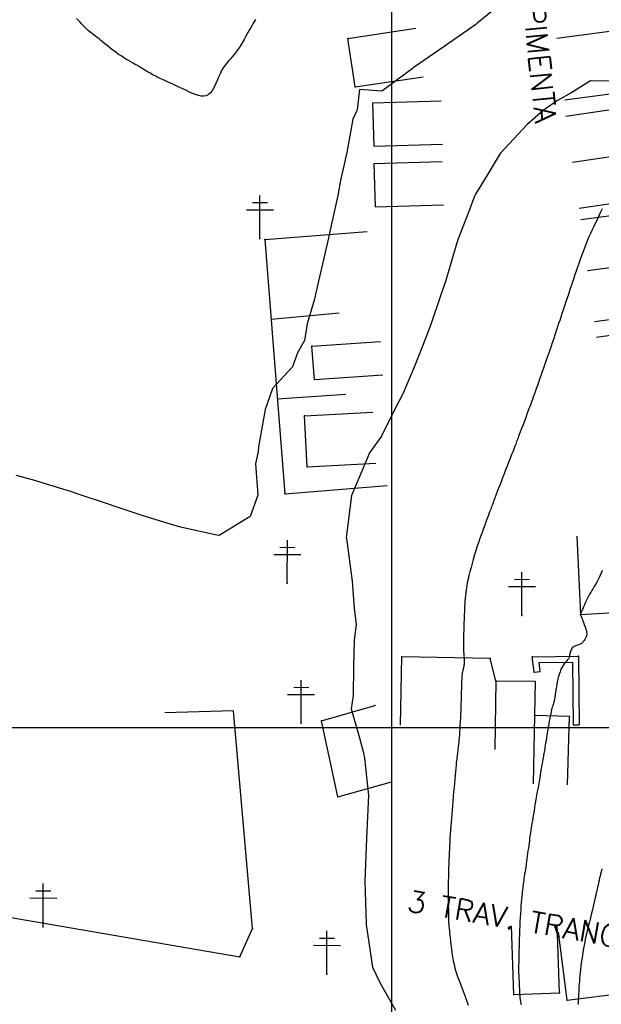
# Model space of a CAD drawing. Header units: millimetres. Extents: x 196436 to 199900, y 8705373 to 8708636.
# Tile 41 of 241: x 197657 to 197724, y 8706468 to 8706583. Entities that reach past the tile are written whole.
import ezdxf
from ezdxf.enums import TextEntityAlignment as Align

# ---------------------------------------------------------------- set-up
doc = ezdxf.new("R2010")
doc.units = ezdxf.units.MM
doc.header["$LTSCALE"] = 5
for name, color, linetype in [('$CURVAS1', 30, 'Continuous'), ('$CURVAS2', 40, 'Continuous'), ('CASA', 6, 'Continuous'), ('CERCA', 3, 'CERCA_LINE'), ('MALHA', 9, 'Continuous'), ('MURO', 9, 'Continuous'), ('POSTE', 3, 'Continuous'), ('TXT_NRUA', 3, 'Continuous')]:
    doc.layers.add(name, color=color, linetype=linetype)
doc.styles.add('GEOSIS', font='ROMANS.SHX')
doc.linetypes.add('CERCA_LINE', pattern='A,0.5,-0.2,["X",Standard,S=0.1,R=0,X=-0.1,Y=-0.05],-0.25', length=0.95)

# ---------------------------------------------------------------- blocks, each defined once
blk = doc.blocks.new('C')
at = {"layer": 'CASA'}
blk.add_lwpolyline([(0, 0), (0, 8)], dxfattribs=at)
blk = doc.blocks.new('A$C324D1BEE')
at = {"layer": 'CASA'}
for points in [[(8.77, 4.99), (0.9, 6.41)], [(7.87, 0), (8.77, 4.99)], [(7.87, 0), (0, 1.42)]]:
    blk.add_lwpolyline(points, dxfattribs=at)

msp = doc.modelspace()

# ---------------------------------------------------------------- linework, layer by layer
at = {"layer": '$CURVAS1'}
for points in [[(197684.104, 8706582.617, 695), (197683.988, 8706582.422, 695), (197683.861, 8706582.207, 695), (197683.721, 8706581.964, 695), (197683.564, 8706581.688, 695), (197683.39, 8706581.372, 695), (197683.2, 8706581.025, 695), (197682.997, 8706580.655, 695), (197682.783, 8706580.274, 695), (197682.56, 8706579.891, 695), (197682.332, 8706579.516, 695), (197682.101, 8706579.16, 695), (197681.869, 8706578.831, 695), (197681.639, 8706578.536, 695), (197681.412, 8706578.27, 695), (197681.189, 8706578.02, 695), (197680.971, 8706577.776, 695), (197680.759, 8706577.529, 695), (197680.554, 8706577.266, 695), (197680.357, 8706576.979, 695), (197680.169, 8706576.655, 695), (197679.99, 8706576.29, 695), (197679.817, 8706575.896, 695), (197679.644, 8706575.489, 695), (197679.468, 8706575.086, 695), (197679.283, 8706574.704, 695), (197679.085, 8706574.361, 695), (197678.87, 8706574.072, 695), (197678.632, 8706573.855, 695), (197678.37, 8706573.723, 695), (197678.083, 8706573.667, 695), (197677.777, 8706573.677, 695), (197677.455, 8706573.742, 695), (197677.12, 8706573.85, 695), (197676.775, 8706573.989, 695), (197676.425, 8706574.147, 695), (197676.072, 8706574.315, 695), (197675.72, 8706574.481, 695), (197675.372, 8706574.643, 695), (197675.03, 8706574.801, 695), (197674.698, 8706574.953, 695), (197674.379, 8706575.099, 695), (197674.074, 8706575.238, 695), (197673.788, 8706575.368, 695), (197673.523, 8706575.49, 695), (197673.28, 8706575.602, 695), (197673.057, 8706575.707, 695), (197672.852, 8706575.806, 695), (197672.659, 8706575.9, 695), (197672.477, 8706575.993, 695), (197672.301, 8706576.085, 695), (197672.128, 8706576.179, 695), (197671.955, 8706576.276, 695), (197671.778, 8706576.379, 695), (197671.596, 8706576.487, 695), (197671.408, 8706576.6, 695), (197671.212, 8706576.718, 695), (197671.008, 8706576.841, 695), (197670.795, 8706576.969, 695), (197670.57, 8706577.102, 695), (197670.334, 8706577.239, 695), (197670.085, 8706577.381, 695), (197669.825, 8706577.528, 695), (197669.556, 8706577.681, 695), (197669.28, 8706577.84, 695), (197668.999, 8706578.006, 695), (197668.715, 8706578.179, 695), (197668.43, 8706578.361, 695), (197668.146, 8706578.552, 695), (197667.865, 8706578.751, 695), (197667.587, 8706578.957, 695), (197667.315, 8706579.167, 695), (197667.05, 8706579.378, 695), (197666.792, 8706579.586, 695), (197666.543, 8706579.79, 695), (197666.303, 8706579.986, 695), (197666.075, 8706580.172, 695), (197665.859, 8706580.345, 695), (197665.654, 8706580.506, 695), (197665.46, 8706580.657, 695), (197665.278, 8706580.798, 695), (197665.105, 8706580.932, 695), (197664.943, 8706581.06, 695), (197664.79, 8706581.184, 695), (197664.647, 8706581.304, 695), (197664.511, 8706581.423, 695), (197664.38, 8706581.543, 695), (197664.25, 8706581.669, 695), (197664.115, 8706581.804, 695), (197663.973, 8706581.952, 695), (197663.818, 8706582.115, 695), (197663.648, 8706582.298, 695), (197663.456, 8706582.503, 695), (197663.242, 8706582.734, 695)], [(197724.544, 8706483.514, 700), (197724.456, 8706483.173, 700), (197724.383, 8706482.89, 700), (197724.325, 8706482.657, 700), (197724.278, 8706482.466, 700), (197724.24, 8706482.307, 700), (197724.209, 8706482.172, 700), (197724.182, 8706482.051, 700), (197724.156, 8706481.935, 700), (197724.131, 8706481.815, 700), (197724.102, 8706481.683, 700), (197724.07, 8706481.536, 700), (197724.034, 8706481.37, 700), (197723.992, 8706481.183, 700), (197723.945, 8706480.973, 700), (197723.892, 8706480.737, 700), (197723.831, 8706480.472, 700), (197723.764, 8706480.176, 700), (197723.688, 8706479.849, 700), (197723.606, 8706479.496, 700), (197723.52, 8706479.128, 700), (197723.432, 8706478.752, 700), (197723.343, 8706478.378, 700), (197723.256, 8706478.014, 700), (197723.173, 8706477.67, 700), (197723.094, 8706477.353, 700), (197723.023, 8706477.07, 700), (197722.957, 8706476.814, 700), (197722.896, 8706476.576, 700), (197722.837, 8706476.346, 700), (197722.781, 8706476.114, 700), (197722.724, 8706475.872, 700), (197722.666, 8706475.608, 700), (197722.605, 8706475.314, 700), (197722.541, 8706474.983, 700), (197722.473, 8706474.62, 700), (197722.405, 8706474.232, 700), (197722.336, 8706473.826, 700), (197722.269, 8706473.41, 700), (197722.205, 8706472.991, 700), (197722.145, 8706472.578, 700), (197722.092, 8706472.177, 700), (197722.045, 8706471.794, 700), (197722.005, 8706471.429, 700), (197721.971, 8706471.08, 700), (197721.941, 8706470.744, 700), (197721.915, 8706470.421, 700), (197721.893, 8706470.107, 700), (197721.873, 8706469.801, 700), (197721.854, 8706469.501, 700), (197721.836, 8706469.205, 700), (197721.819, 8706468.916, 700), (197721.803, 8706468.639, 700), (197721.788, 8706468.375, 700), (197721.774, 8706468.13, 700), (197721.762, 8706467.905, 700), (197721.751, 8706467.705, 700)]]:
    msp.add_polyline3d(points, dxfattribs=at)
at = {"layer": '$CURVAS2'}
for points in [[(197713.481, 8706585.078, 696), (197710.147, 8706582.299, 696), (197709.946, 8706582.138, 696), (197709.827, 8706582.019, 696), (197706.247, 8706579.529, 696), (197702.631, 8706577.051, 696), (197702.524, 8706576.969, 696), (197702.396, 8706576.877, 696), (197698.873, 8706574.264, 696), (197696.25, 8706574.436, 696), (197695.98, 8706572.08, 696), (197695.496, 8706571.003, 696), (197694.777, 8706567.085, 696), (197694.048, 8706563.843, 696), (197693.716, 8706562.089, 696), (197692.804, 8706557.901, 696), (197692.623, 8706557.094, 696), (197692.548, 8706556.787, 696), (197691.485, 8706552.099, 696), (197690.975, 8706549.879, 696), (197690.133, 8706547.105, 696), (197689.826, 8706545.182, 696), (197689.028, 8706543.729, 696), (197688.42, 8706542.112, 696), (197686.101, 8706539.559, 696), (197685.233, 8706537.126, 696), (197684.472, 8706532.764, 696), (197684.45, 8706532.204, 696), (197684.101, 8706530.772, 696), (197684.378, 8706527.13, 696), (197683.509, 8706524.622, 696), (197679.888, 8706522.437, 696), (197679.595, 8706522.45, 696), (197675.357, 8706523.386, 696), (197673.927, 8706523.821, 696), (197671.014, 8706524.71, 696), (197667.994, 8706525.731, 696), (197666.737, 8706526.161, 696), (197663.524, 8706527.221, 696), (197662.44, 8706527.572, 696), (197662.037, 8706527.689, 696), (197658.104, 8706528.91, 696), (197656.188, 8706529.427, 696)], [(197726.719, 8706575.429, 697), (197723.233, 8706575.447, 697), (197721.03, 8706574.089, 697), (197719.377, 8706573.157, 697), (197717.707, 8706571.984, 697), (197715.783, 8706570.335, 697), (197712.702, 8706567.006, 697), (197712.549, 8706566.786, 697), (197711.154, 8706564.464, 697), (197709.8, 8706562.256, 697), (197709.682, 8706562.019, 697), (197709.015, 8706560.231, 697), (197707.79, 8706557.028, 697), (197707.635, 8706556.546, 697), (197706.283, 8706552.034, 697), (197705.702, 8706550.365, 697), (197704.592, 8706547.042, 697), (197703.606, 8706544.516, 697), (197702.628, 8706542.05, 697), (197701.336, 8706539.018, 697), (197700.338, 8706537.06, 697), (197698.82, 8706534.016, 697), (197697.428, 8706532.073, 697), (197696.211, 8706529.203, 697), (197695.335, 8706527.082, 697), (197694.72, 8706522.13, 697), (197694.728, 8706522.085, 697), (197694.729, 8706522.058, 697), (197695.41, 8706517.082, 697), (197695.622, 8706513.91, 697), (197695.861, 8706512.08, 697), (197695.647, 8706510.167, 697), (197695.546, 8706507.081, 697), (197695.506, 8706503.768, 697), (197695.302, 8706502.18, 697), (197696.27, 8706498.819, 697), (197696.706, 8706497.076, 697), (197696.821, 8706496.457, 697), (197697.298, 8706492.073, 697), (197697.081, 8706487.091, 697), (197697.081, 8706487.086, 697), (197697.08, 8706487.074, 697), (197697.079, 8706487.053, 697), (197696.863, 8706482.075, 697), (197697.031, 8706477.104, 697), (197697.03, 8706477.074, 697), (197697.033, 8706477.049, 697), (197697.764, 8706472.071, 697), (197698.622, 8706470.279, 697), (197700.467, 8706467.059, 697)], [(197724.58, 8706560.518, 698), (197724.395, 8706560.128, 698), (197724.193, 8706559.705, 698), (197723.981, 8706559.262, 698), (197723.768, 8706558.818, 698), (197723.562, 8706558.389, 698), (197723.372, 8706557.99, 698), (197723.205, 8706557.638, 698), (197723.068, 8706557.344, 698), (197722.956, 8706557.099, 698), (197722.862, 8706556.885, 698), (197722.78, 8706556.689, 698), (197722.704, 8706556.494, 698), (197722.625, 8706556.284, 698), (197722.539, 8706556.045, 698), (197722.437, 8706555.761, 698), (197722.315, 8706555.421, 698), (197722.176, 8706555.033, 698), (197722.025, 8706554.612, 698), (197721.867, 8706554.169, 698), (197721.708, 8706553.719, 698), (197721.551, 8706553.275, 698), (197721.402, 8706552.85, 698), (197721.266, 8706552.457, 698), (197721.146, 8706552.107, 698), (197721.041, 8706551.792, 698), (197720.946, 8706551.504, 698), (197720.858, 8706551.234, 698), (197720.773, 8706550.97, 698), (197720.688, 8706550.705, 698), (197720.598, 8706550.428, 698), (197720.501, 8706550.13, 698), (197720.393, 8706549.803, 698), (197720.276, 8706549.451, 698), (197720.151, 8706549.08, 698), (197720.022, 8706548.696, 698), (197719.889, 8706548.303, 698), (197719.756, 8706547.908, 698), (197719.624, 8706547.516, 698), (197719.496, 8706547.133, 698), (197719.373, 8706546.764, 698), (197719.256, 8706546.407, 698), (197719.142, 8706546.062, 698), (197719.031, 8706545.727, 698), (197718.923, 8706545.399, 698), (197718.817, 8706545.078, 698), (197718.711, 8706544.762, 698), (197718.606, 8706544.449, 698), (197718.499, 8706544.138, 698), (197718.392, 8706543.825, 698), (197718.282, 8706543.51, 698), (197718.17, 8706543.19, 698), (197718.055, 8706542.863, 698), (197717.937, 8706542.527, 698), (197717.814, 8706542.18, 698), (197717.687, 8706541.82, 698), (197717.554, 8706541.445, 698), (197717.419, 8706541.061, 698), (197717.282, 8706540.673, 698), (197717.145, 8706540.286, 698), (197717.011, 8706539.905, 698), (197716.88, 8706539.538, 698), (197716.756, 8706539.188, 698), (197716.64, 8706538.863, 698), (197716.533, 8706538.564, 698), (197716.433, 8706538.285, 698), (197716.336, 8706538.019, 698), (197716.24, 8706537.755, 698), (197716.141, 8706537.486, 698), (197716.035, 8706537.202, 698), (197715.921, 8706536.895, 698), (197715.793, 8706536.555, 698), (197715.652, 8706536.178, 698), (197715.499, 8706535.772, 698), (197715.339, 8706535.348, 698), (197715.177, 8706534.918, 698), (197715.017, 8706534.494, 698), (197714.863, 8706534.088, 698), (197714.72, 8706533.711, 698), (197714.593, 8706533.374, 698), (197714.484, 8706533.086, 698), (197714.389, 8706532.836, 698), (197714.302, 8706532.61, 698), (197714.219, 8706532.393, 698), (197714.133, 8706532.171, 698), (197714.04, 8706531.929, 698), (197713.933, 8706531.654, 698), (197713.807, 8706531.33, 698), (197713.658, 8706530.948, 698), (197713.492, 8706530.521, 698), (197713.314, 8706530.065, 698), (197713.132, 8706529.597, 698), (197712.952, 8706529.134, 698), (197712.78, 8706528.693, 698), (197712.624, 8706528.291, 698), (197712.489, 8706527.946, 698), (197712.381, 8706527.668, 698), (197712.297, 8706527.453, 698), (197712.234, 8706527.29, 698), (197712.186, 8706527.167, 698), (197712.15, 8706527.074, 698), (197712.122, 8706527, 698), (197712.097, 8706526.934, 698), (197712.072, 8706526.865, 698), (197712.042, 8706526.784, 698), (197712.005, 8706526.686, 698), (197711.961, 8706526.565, 698), (197711.907, 8706526.42, 698), (197711.842, 8706526.244, 698), (197711.765, 8706526.034, 698), (197711.673, 8706525.787, 698), (197711.566, 8706525.497, 698), (197711.443, 8706525.164, 698), (197711.307, 8706524.797, 698), (197711.163, 8706524.409, 698), (197711.015, 8706524.011, 698), (197710.869, 8706523.617, 698), (197710.728, 8706523.237, 698), (197710.598, 8706522.886, 698), (197710.483, 8706522.574, 698), (197710.386, 8706522.31, 698), (197710.305, 8706522.085, 698), (197710.233, 8706521.884, 698), (197710.168, 8706521.695, 698), (197710.103, 8706521.502, 698), (197710.036, 8706521.292, 698), (197709.961, 8706521.051, 698), (197709.874, 8706520.766, 698), (197709.771, 8706520.426, 698), (197709.655, 8706520.039, 698), (197709.531, 8706519.615, 698), (197709.402, 8706519.165, 698), (197709.273, 8706518.699, 698), (197709.149, 8706518.229, 698), (197709.032, 8706517.764, 698), (197708.928, 8706517.317, 698), (197708.84, 8706516.894, 698), (197708.767, 8706516.496, 698), (197708.706, 8706516.12, 698), (197708.657, 8706515.762, 698), (197708.618, 8706515.419, 698), (197708.587, 8706515.089, 698), (197708.562, 8706514.768, 698), (197708.541, 8706514.454, 698), (197708.524, 8706514.143, 698), (197708.508, 8706513.834, 698), (197708.495, 8706513.527, 698), (197708.483, 8706513.219, 698), (197708.471, 8706512.911, 698), (197708.461, 8706512.601, 698), (197708.45, 8706512.288, 698), (197708.439, 8706511.971, 698), (197708.427, 8706511.649, 698), (197708.415, 8706511.325, 698), (197708.404, 8706510.999, 698), (197708.394, 8706510.675, 698), (197708.387, 8706510.355, 698), (197708.383, 8706510.04, 698), (197708.382, 8706509.733, 698), (197708.387, 8706509.436, 698), (197708.396, 8706509.15, 698), (197708.409, 8706508.878, 698), (197708.424, 8706508.62, 698), (197708.439, 8706508.376, 698), (197708.453, 8706508.149, 698), (197708.463, 8706507.938, 698), (197708.469, 8706507.746, 698), (197708.467, 8706507.573, 698), (197708.458, 8706507.419, 698), (197708.442, 8706507.28, 698), (197708.42, 8706507.153, 698), (197708.394, 8706507.033, 698), (197708.366, 8706506.915, 698), (197708.336, 8706506.795, 698), (197708.307, 8706506.669, 698), (197708.28, 8706506.532, 698), (197708.257, 8706506.381, 698), (197708.236, 8706506.213, 698), (197708.218, 8706506.029, 698), (197708.202, 8706505.827, 698), (197708.189, 8706505.607, 698), (197708.177, 8706505.368, 698), (197708.166, 8706505.108, 698), (197708.156, 8706504.827, 698), (197708.147, 8706504.524, 698), (197708.138, 8706504.202, 698), (197708.128, 8706503.861, 698), (197708.119, 8706503.504, 698), (197708.108, 8706503.132, 698), (197708.096, 8706502.747, 698), (197708.082, 8706502.351, 698), (197708.066, 8706501.945, 698), (197708.048, 8706501.533, 698), (197708.028, 8706501.118, 698), (197708.006, 8706500.705, 698), (197707.983, 8706500.3, 698), (197707.959, 8706499.906, 698), (197707.933, 8706499.53, 698), (197707.908, 8706499.176, 698), (197707.882, 8706498.848, 698), (197707.856, 8706498.551, 698), (197707.831, 8706498.283, 698), (197707.806, 8706498.041, 698), (197707.781, 8706497.823, 698), (197707.758, 8706497.625, 698), (197707.735, 8706497.445, 698), (197707.714, 8706497.279, 698), (197707.694, 8706497.126, 698), (197707.676, 8706496.981, 698), (197707.658, 8706496.838, 698), (197707.64, 8706496.69, 698), (197707.622, 8706496.528, 698), (197707.603, 8706496.345, 698), (197707.581, 8706496.135, 698), (197707.556, 8706495.89, 698), (197707.528, 8706495.601, 698), (197707.495, 8706495.265, 698), (197707.459, 8706494.883, 698), (197707.419, 8706494.463, 698), (197707.377, 8706494.009, 698), (197707.333, 8706493.526, 698), (197707.288, 8706493.022, 698), (197707.242, 8706492.5, 698), (197707.195, 8706491.967, 698), (197707.149, 8706491.428, 698), (197707.104, 8706490.892, 698), (197707.061, 8706490.367, 698), (197707.02, 8706489.862, 698), (197706.982, 8706489.385, 698), (197706.946, 8706488.944, 698), (197706.915, 8706488.548, 698), (197706.888, 8706488.206, 698), (197706.866, 8706487.924, 698), (197706.849, 8706487.695, 698), (197706.835, 8706487.513, 698), (197706.825, 8706487.369, 698), (197706.817, 8706487.255, 698), (197706.811, 8706487.164, 698), (197706.807, 8706487.087, 698), (197706.804, 8706487.017, 698), (197706.801, 8706486.946, 698), (197706.798, 8706486.866, 698), (197706.794, 8706486.77, 698), (197706.79, 8706486.651, 698), (197706.783, 8706486.501, 698), (197706.776, 8706486.315, 698), (197706.765, 8706486.083, 698), (197706.752, 8706485.799, 698), (197706.736, 8706485.458, 698), (197706.717, 8706485.066, 698), (197706.698, 8706484.629, 698), (197706.678, 8706484.157, 698), (197706.658, 8706483.657, 698), (197706.641, 8706483.137, 698), (197706.626, 8706482.604, 698), (197706.615, 8706482.067, 698), (197706.608, 8706481.533, 698), (197706.606, 8706481.008, 698), (197706.606, 8706480.498, 698), (197706.609, 8706480.011, 698), (197706.615, 8706479.552, 698), (197706.621, 8706479.127, 698), (197706.627, 8706478.742, 698), (197706.633, 8706478.404, 698), (197706.639, 8706478.117, 698), (197706.643, 8706477.877, 698), (197706.647, 8706477.677, 698), (197706.651, 8706477.511, 698), (197706.655, 8706477.374, 698), (197706.66, 8706477.259, 698), (197706.665, 8706477.159, 698), (197706.671, 8706477.07, 698), (197706.678, 8706476.984, 698), (197706.688, 8706476.893, 698), (197706.699, 8706476.79, 698), (197706.714, 8706476.666, 698), (197706.731, 8706476.515, 698), (197706.752, 8706476.327, 698), (197706.778, 8706476.095, 698), (197706.808, 8706475.811, 698), (197706.843, 8706475.47, 698), (197706.884, 8706475.081, 698), (197706.932, 8706474.654, 698), (197706.987, 8706474.202, 698), (197707.051, 8706473.735, 698), (197707.122, 8706473.265, 698), (197707.204, 8706472.804, 698), (197707.295, 8706472.362, 698), (197707.397, 8706471.949, 698), (197707.508, 8706471.562, 698), (197707.625, 8706471.199, 698), (197707.748, 8706470.854, 698), (197707.873, 8706470.523, 698), (197707.999, 8706470.203, 698), (197708.123, 8706469.889, 698), (197708.245, 8706469.576, 698), (197708.361, 8706469.262, 698), (197708.474, 8706468.944, 698), (197708.585, 8706468.621, 698), (197708.695, 8706468.293, 698), (197708.807, 8706467.959, 698), (197708.921, 8706467.616, 698)], [(197724.586, 8706518.323, 699), (197724.42, 8706517.959, 699), (197724.255, 8706517.611, 699), (197724.095, 8706517.285, 699), (197723.94, 8706516.988, 699), (197723.791, 8706516.717, 699), (197723.648, 8706516.466, 699), (197723.509, 8706516.231, 699), (197723.375, 8706516.007, 699), (197723.245, 8706515.787, 699), (197723.118, 8706515.568, 699), (197722.994, 8706515.344, 699), (197722.873, 8706515.112, 699), (197722.756, 8706514.874, 699), (197722.643, 8706514.638, 699), (197722.538, 8706514.407, 699), (197722.44, 8706514.188, 699), (197722.352, 8706513.985, 699), (197722.274, 8706513.804, 699), (197722.209, 8706513.65, 699), (197722.157, 8706513.527, 699), (197722.116, 8706513.432, 699), (197722.086, 8706513.362, 699), (197722.065, 8706513.312, 699), (197722.051, 8706513.278, 699), (197722.042, 8706513.257, 699), (197722.036, 8706513.244, 699), (197722.033, 8706513.236, 699), (197722.031, 8706513.229, 699), (197722.029, 8706513.222, 699), (197722.028, 8706513.216, 699), (197722.027, 8706513.209, 699), (197722.027, 8706513.203, 699), (197722.027, 8706513.197, 699), (197722.029, 8706513.19, 699), (197722.031, 8706513.184, 699), (197722.034, 8706513.176, 699), (197722.04, 8706513.164, 699), (197722.049, 8706513.144, 699), (197722.064, 8706513.111, 699), (197722.085, 8706513.062, 699), (197722.115, 8706512.993, 699), (197722.154, 8706512.9, 699), (197722.205, 8706512.779, 699), (197722.267, 8706512.627, 699), (197722.339, 8706512.45, 699), (197722.415, 8706512.254, 699), (197722.492, 8706512.048, 699), (197722.567, 8706511.837, 699), (197722.635, 8706511.629, 699), (197722.693, 8706511.431, 699), (197722.737, 8706511.249, 699), (197722.763, 8706511.09, 699), (197722.773, 8706510.952, 699), (197722.769, 8706510.83, 699), (197722.752, 8706510.722, 699), (197722.724, 8706510.624, 699), (197722.687, 8706510.534, 699), (197722.642, 8706510.446, 699), (197722.592, 8706510.36, 699), (197722.538, 8706510.271, 699), (197722.48, 8706510.18, 699), (197722.417, 8706510.091, 699), (197722.349, 8706510.005, 699), (197722.275, 8706509.923, 699), (197722.195, 8706509.849, 699), (197722.108, 8706509.784, 699), (197722.013, 8706509.73, 699), (197721.912, 8706509.687, 699), (197721.805, 8706509.654, 699), (197721.695, 8706509.625, 699), (197721.583, 8706509.597, 699), (197721.474, 8706509.565, 699), (197721.368, 8706509.524, 699), (197721.267, 8706509.471, 699), (197721.175, 8706509.402, 699), (197721.094, 8706509.313, 699), (197721.022, 8706509.207, 699), (197720.959, 8706509.09, 699), (197720.906, 8706508.966, 699), (197720.861, 8706508.839, 699), (197720.824, 8706508.714, 699), (197720.794, 8706508.596, 699), (197720.772, 8706508.489, 699), (197720.755, 8706508.396, 699), (197720.742, 8706508.316, 699), (197720.728, 8706508.244, 699), (197720.712, 8706508.178, 699), (197720.688, 8706508.114, 699), (197720.655, 8706508.049, 699), (197720.608, 8706507.978, 699), (197720.545, 8706507.9, 699), (197720.463, 8706507.809, 699), (197720.365, 8706507.703, 699), (197720.256, 8706507.578, 699), (197720.137, 8706507.429, 699), (197720.015, 8706507.255, 699), (197719.891, 8706507.049, 699), (197719.771, 8706506.81, 699), (197719.658, 8706506.533, 699), (197719.554, 8706506.217, 699), (197719.461, 8706505.871, 699), (197719.378, 8706505.508, 699), (197719.304, 8706505.138, 699), (197719.239, 8706504.775, 699), (197719.183, 8706504.43, 699), (197719.135, 8706504.116, 699), (197719.095, 8706503.843, 699), (197719.062, 8706503.62, 699), (197719.036, 8706503.443, 699), (197719.013, 8706503.304, 699), (197718.993, 8706503.194, 699), (197718.975, 8706503.104, 699), (197718.956, 8706503.028, 699), (197718.935, 8706502.956, 699), (197718.911, 8706502.88, 699), (197718.882, 8706502.793, 699), (197718.848, 8706502.691, 699), (197718.81, 8706502.573, 699), (197718.768, 8706502.434, 699), (197718.722, 8706502.274, 699), (197718.673, 8706502.089, 699), (197718.622, 8706501.876, 699), (197718.568, 8706501.633, 699), (197718.512, 8706501.359, 699), (197718.455, 8706501.06, 699), (197718.397, 8706500.74, 699), (197718.339, 8706500.408, 699), (197718.282, 8706500.068, 699), (197718.225, 8706499.729, 699), (197718.171, 8706499.395, 699), (197718.119, 8706499.075, 699), (197718.07, 8706498.772, 699), (197718.024, 8706498.488, 699), (197717.981, 8706498.221, 699), (197717.941, 8706497.972, 699), (197717.903, 8706497.741, 699), (197717.867, 8706497.525, 699), (197717.834, 8706497.325, 699), (197717.803, 8706497.141, 699), (197717.773, 8706496.97, 699), (197717.744, 8706496.807, 699), (197717.715, 8706496.642, 699), (197717.683, 8706496.468, 699), (197717.649, 8706496.277, 699), (197717.61, 8706496.061, 699), (197717.566, 8706495.812, 699), (197717.516, 8706495.523, 699), (197717.458, 8706495.188, 699), (197717.393, 8706494.811, 699), (197717.322, 8706494.4, 699), (197717.248, 8706493.962, 699), (197717.17, 8706493.505, 699), (197717.09, 8706493.035, 699), (197717.009, 8706492.561, 699), (197716.929, 8706492.088, 699), (197716.849, 8706491.625, 699), (197716.772, 8706491.173, 699), (197716.698, 8706490.736, 699), (197716.626, 8706490.316, 699), (197716.559, 8706489.915, 699), (197716.495, 8706489.537, 699), (197716.436, 8706489.183, 699), (197716.383, 8706488.856, 699), (197716.334, 8706488.558, 699), (197716.291, 8706488.283, 699), (197716.252, 8706488.026, 699), (197716.215, 8706487.782, 699), (197716.18, 8706487.543, 699), (197716.146, 8706487.305, 699), (197716.112, 8706487.061, 699), (197716.077, 8706486.806, 699), (197716.041, 8706486.535, 699), (197716.002, 8706486.249, 699), (197715.962, 8706485.952, 699), (197715.921, 8706485.646, 699), (197715.878, 8706485.333, 699), (197715.835, 8706485.017, 699), (197715.791, 8706484.701, 699), (197715.747, 8706484.386, 699), (197715.702, 8706484.077, 699), (197715.658, 8706483.773, 699), (197715.614, 8706483.478, 699), (197715.572, 8706483.192, 699), (197715.531, 8706482.916, 699), (197715.491, 8706482.652, 699), (197715.454, 8706482.401, 699), (197715.42, 8706482.165, 699), (197715.388, 8706481.943, 699), (197715.359, 8706481.731, 699), (197715.331, 8706481.522, 699), (197715.305, 8706481.309, 699), (197715.278, 8706481.085, 699), (197715.252, 8706480.845, 699), (197715.225, 8706480.58, 699), (197715.197, 8706480.285, 699), (197715.166, 8706479.955, 699), (197715.135, 8706479.591, 699), (197715.103, 8706479.196, 699), (197715.07, 8706478.775, 699), (197715.039, 8706478.33, 699), (197715.009, 8706477.864, 699), (197714.982, 8706477.381, 699), (197714.957, 8706476.885, 699), (197714.936, 8706476.379, 699), (197714.918, 8706475.871, 699), (197714.902, 8706475.369, 699), (197714.89, 8706474.883, 699), (197714.879, 8706474.421, 699), (197714.87, 8706473.991, 699), (197714.862, 8706473.602, 699), (197714.855, 8706473.262, 699), (197714.849, 8706472.977, 699), (197714.842, 8706472.744, 699), (197714.837, 8706472.556, 699), (197714.832, 8706472.408, 699), (197714.827, 8706472.292, 699), (197714.822, 8706472.202, 699), (197714.818, 8706472.133, 699), (197714.815, 8706472.078, 699), (197714.811, 8706472.031, 699), (197714.809, 8706471.984, 699), (197714.807, 8706471.933, 699), (197714.807, 8706471.87, 699), (197714.808, 8706471.789, 699), (197714.811, 8706471.684, 699), (197714.817, 8706471.548, 699), (197714.824, 8706471.374, 699), (197714.835, 8706471.16, 699), (197714.847, 8706470.913, 699), (197714.861, 8706470.642, 699), (197714.875, 8706470.358, 699), (197714.89, 8706470.072, 699), (197714.904, 8706469.793, 699), (197714.918, 8706469.532, 699), (197714.929, 8706469.3, 699), (197714.938, 8706469.102, 699), (197714.946, 8706468.937, 699), (197714.953, 8706468.797, 699), (197714.96, 8706468.675, 699), (197714.969, 8706468.565, 699), (197714.98, 8706468.461, 699), (197714.993, 8706468.356, 699), (197715.011, 8706468.244, 699), (197715.033, 8706468.118, 699), (197715.059, 8706467.977, 699), (197715.089, 8706467.82, 699), (197715.122, 8706467.647, 699)]]:
    msp.add_polyline3d(points, dxfattribs=at)
at = {"layer": 'CASA'}
for points in [[(197694.913, 8706580.415), (197702.826, 8706581.598)], [(197695.76, 8706574.75), (197694.913, 8706580.415)], [(197695.76, 8706574.75), (197703.672, 8706575.932)], [(197728.241, 8706572.469), (197720.326, 8706571.308)], [(197729.03, 8706567.092), (197721.114, 8706565.931)], [(197729.818, 8706561.715), (197721.902, 8706560.554)], [(197730.006, 8706560.313), (197722.076, 8706559.254)], [(197730.801, 8706554.356), (197722.871, 8706553.298)], [(197731.596, 8706548.4), (197723.666, 8706547.341)], [(197731.835, 8706546.652), (197723.915, 8706545.524)], [(197690.712, 8706544.488), (197698.691, 8706545.066)], [(197690.994, 8706540.6), (197690.712, 8706544.488)], [(197690.994, 8706540.6), (197698.973, 8706541.178)], [(197689.838, 8706536.364), (197697.826, 8706536.803)], [(197690.164, 8706530.431), (197689.838, 8706536.364)], [(197690.164, 8706530.431), (197698.152, 8706530.87)], [(197712.157, 8706505.457), (197712.032, 8706497.457)], [(197712.157, 8706505.457), (197716.77, 8706505.44)], [(197716.77, 8706505.44), (197716.529, 8706493.443)], [(197691.826, 8706500.813), (197698.057, 8706502.585)], [(197716.755, 8706501.44), (197720.726, 8706501.328)], [(197720.726, 8706501.328), (197720.5, 8706493.331)], [(197693.746, 8706491.926), (197691.826, 8706500.813)], [(197693.746, 8706491.926), (197699.976, 8706493.698)], [(197714.274, 8706468.867), (197713.995, 8706476.863)], [(197719.599, 8706469.053), (197719.321, 8706477.048)], [(197720.495, 8706468.201), (197719.494, 8706476.138)], [(197714.274, 8706468.867), (197719.599, 8706469.053)], [(197720.495, 8706468.201), (197727.315, 8706469.061)]]:
    msp.add_lwpolyline(points, dxfattribs=at)
for p in [(197694.915, 8706580.416, 695.253), (197695.761, 8706574.75, 695.976), (197690.713, 8706544.489, 696.062), (197690.995, 8706540.6, 696.154), (197689.839, 8706536.364, 696.786), (197690.165, 8706530.432, 696.802), (197712.158, 8706505.457, 698.303), (197716.66, 8706506.459, 698.644), (197698.058, 8706502.586, 697.314), (197691.827, 8706500.813, 696.617), (197693.747, 8706491.926, 696.623), (197714.275, 8706468.867, 698.898), (197719.6, 8706469.053, 699.695), (197720.496, 8706468.201, 699.82)]:
    msp.add_point(p, dxfattribs=at)
at = {"layer": 'CERCA'}
for p, q in [((197683.776, 8706476.563), (197681.538, 8706501.956)), ((197651.393, 8706478.557), (197682.283, 8706473.264)), ((197682.283, 8706473.264), (197683.776, 8706476.563))]:
    msp.add_line(p, q, dxfattribs=at)
for points in [[(197685.196, 8706556.946), (197697.159, 8706557.89)], [(197685.196, 8706556.946), (197687.537, 8706527.297)], [(197685.931, 8706547.639), (197693.896, 8706548.387)], [(197686.662, 8706538.381), (197694.644, 8706538.912)], [(197687.537, 8706527.297), (197699.499, 8706528.242)], [(197721.607, 8706522.357), (197722.06, 8706513.207), (197735.69, 8706514.009)], [(197701.034, 8706500.274), (197701.194, 8706508.273)], [(197711.524, 8706508.066), (197701.194, 8706508.273)], [(197712.157, 8706505.457), (197711.524, 8706508.066)], [(197681.538, 8706501.956), (197673.54, 8706501.747)]]:
    msp.add_lwpolyline(points, dxfattribs=at)
for p in [(197685.197, 8706556.946, 695.482), (197687.538, 8706527.297, 696.163), (197722.061, 8706513.207, 699.003), (197701.195, 8706508.273, 697.508), (197711.525, 8706508.066, 698.177), (197683.777, 8706476.564, 696.5), (197682.284, 8706473.265, 696.568)]:
    msp.add_point(p, dxfattribs=at)
at = {"layer": 'MALHA'}
for p, q in [((197700, 8708635.599), (197700, 8705384.785)), ((197700, 8708635.599), (197700, 8705384.785)), ((196441.61, 8706500), (199000, 8706500)), ((196441.61, 8706500), (199000, 8706500))]:
    msp.add_line(p, q, dxfattribs=at)
at = {"layer": 'MURO'}
for p, q in [((197716.427, 8706508.275), (197721.814, 8706508.333)), ((197716.659, 8706506.459), (197716.427, 8706508.275)), ((197721.814, 8706508.333), (197721.898, 8706500.333)), ((197717.221, 8706507.584), (197721.121, 8706507.625)), ((197717.354, 8706506.548), (197717.221, 8706507.584)), ((197721.121, 8706507.625), (197721.198, 8706500.326))]:
    msp.add_line(p, q, dxfattribs=at)
for points in [[(197716.659, 8706506.459), (197717.354, 8706506.548)], [(197721.198, 8706500.326), (197721.898, 8706500.333)]]:
    msp.add_lwpolyline(points, dxfattribs=at)
for p in [(197716.428, 8706508.276, 698.651), (197721.815, 8706508.333, 699.091)]:
    msp.add_point(p, dxfattribs=at)
at = {"layer": 'POSTE'}
for p, q in [((197684.617, 8706557.054), (197684.639, 8706562.094)), ((197683.76, 8706561.258), (197685.51, 8706561.251)), ((197683.057, 8706560.421), (197686.207, 8706560.408)), ((197687.825, 8706516.838), (197687.847, 8706521.878)), ((197686.968, 8706521.042), (197688.718, 8706521.035)), ((197686.264, 8706520.205), (197689.414, 8706520.191)), ((197715.195, 8706513.104), (197715.217, 8706518.144)), ((197714.338, 8706517.308), (197716.088, 8706517.3)), ((197713.634, 8706516.471), (197716.784, 8706516.457)), ((197689.434, 8706500.508), (197689.456, 8706505.548)), ((197688.577, 8706504.712), (197690.327, 8706504.704)), ((197687.873, 8706503.875), (197691.023, 8706503.861)), ((197659.328, 8706476.767), (197659.35, 8706481.807)), ((197658.471, 8706480.97), (197660.221, 8706480.963)), ((197657.768, 8706480.134), (197660.918, 8706480.12)), ((197692.438, 8706471.246), (197692.46, 8706476.286)), ((197690.878, 8706474.613), (197694.028, 8706474.599)), ((197691.581, 8706475.45), (197693.331, 8706475.442))]:
    msp.add_line(p, q, dxfattribs=at)
for p in [(197684.618, 8706557.055, 695.48), (197687.826, 8706516.839, 696.373), (197715.196, 8706513.104, 698.553), (197689.435, 8706500.508, 696.388), (197659.328, 8706476.767, 696.844), (197692.439, 8706471.246, 696.604)]:
    msp.add_point(p, dxfattribs=at)

# ---------------------------------------------------------------- block references
at = {"layer": 'CASA'}
for name, p, rotation in [('C', (197727.21, 8706581.441), 97.44341713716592), ('A$C324D1BEE', (197705.491, 8706574.524), 191.8719684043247), ('C', (197728.15, 8706574.246), 97.44341713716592), ('A$C324D1BEE', (197705.629, 8706567.449), 191.8719684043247)]:
    msp.add_blockref(name, p, dxfattribs=dict(at, rotation=rotation))

# ---------------------------------------------------------------- texts
at = {"layer": 'TXT_NRUA', "style": 'GEOSIS'}
for s, rotation, p in [('RUA JASON C. PIMENTA', 275.99725, (197711.93, 8706609.338)), ('3 TRAV. TRANCREDO NEVES', 350.19382, (197701.561, 8706477.871))]:
    msp.add_text(s, height=2.5, rotation=rotation, dxfattribs=at).set_placement(p, align=Align.BOTTOM_LEFT)

doc.saveas('drawing.dxf')
